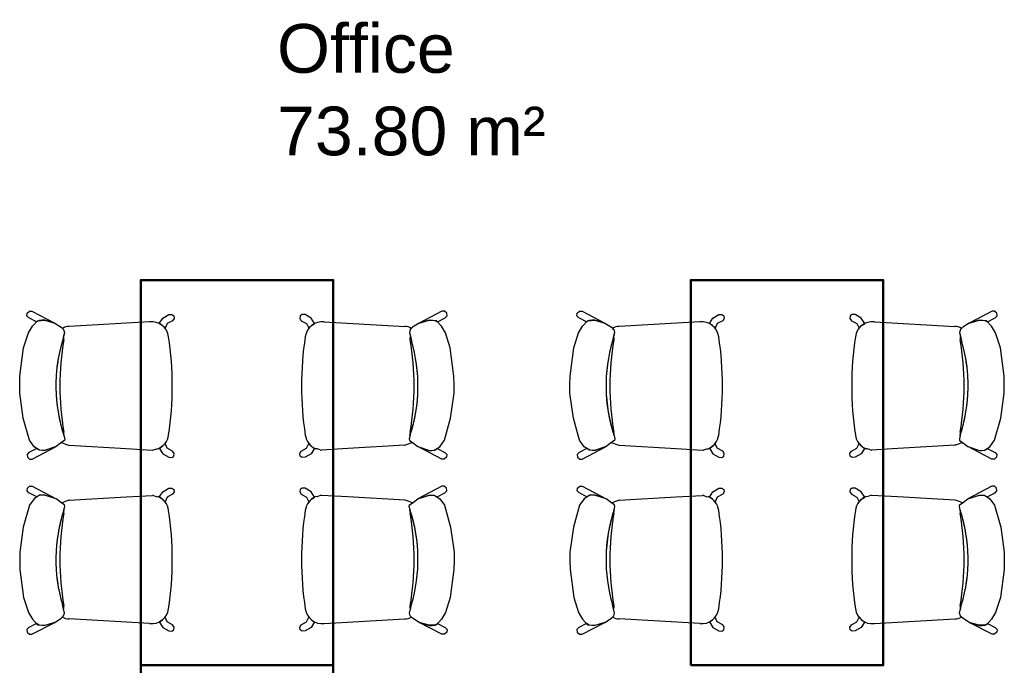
# Model space of a CAD drawing. Header units: metres. Extents: x -1 to 444, y -6 to 31.
# Tile 7 of 76: x 401.61 to 405.19, y 16.05 to 18.4. Entities that reach past the tile are written whole.
import ezdxf

# ---------------------------------------------------------------- set-up
doc = ezdxf.new("R2010")
doc.units = ezdxf.units.M
doc.linetypes.add('CONTINUA', pattern=[0])
doc.layers.add('PA LOCALS', color=7, linetype='CONTINUA', lineweight=25)
doc.layers.add('PA MOBLES', color=7, linetype='CONTINUA', lineweight=25)
doc.styles.add('ARIAL', font='arial.ttf')

msp = doc.modelspace()

# ---------------------------------------------------------------- linework, layer by layer
at = {"layer": 'PA MOBLES', "color": 180, "transparency": 33554687}
for p, q in [((401.6382, 17.3195), (401.6392, 17.3292)), ((401.6392, 17.3292), (401.6475, 17.3365)), ((401.6475, 17.3365), (401.6565, 17.3365)), ((401.6565, 17.3365), (401.7399, 17.2936)), ((403.1473, 17.3365), (403.064, 17.2936)), ((403.1563, 17.3365), (403.1473, 17.3365)), ((403.1646, 17.3292), (403.1563, 17.3365)), ((403.1657, 17.3195), (403.1646, 17.3292)), ((403.6382, 17.3195), (403.6392, 17.3292)), ((403.6392, 17.3292), (403.6475, 17.3365)), ((403.6475, 17.3365), (403.6565, 17.3365)), ((403.6565, 17.3365), (403.7399, 17.2936)), ((405.1473, 17.3365), (405.064, 17.2936)), ((405.1563, 17.3365), (405.1473, 17.3365)), ((405.1646, 17.3292), (405.1563, 17.3365)), ((405.1657, 17.3195), (405.1646, 17.3292)), ((401.6451, 17.3126), (401.6382, 17.3195)), ((401.6731, 17.2977), (401.6451, 17.3126)), ((401.6581, 17.2823), (401.6769, 17.302)), ((401.6824, 17.3032), (401.6731, 17.2977)), ((401.6769, 17.302), (401.7032, 17.3039)), ((401.6925, 17.3044), (401.6824, 17.3032)), ((401.7032, 17.3044), (401.6925, 17.3044)), ((401.7399, 17.2936), (401.7032, 17.3044)), ((401.7032, 17.3039), (401.7399, 17.2936)), ((401.7399, 17.2936), (401.7634, 17.2785)), ((402.0844, 17.2982), (401.7919, 17.2812)), ((402.1196, 17.2916), (402.132, 17.3118)), ((402.1244, 17.2887), (402.1196, 17.2916)), ((402.132, 17.3118), (402.1541, 17.3248)), ((402.1484, 17.2916), (402.1404, 17.2746)), ((402.168, 17.3021), (402.1484, 17.2916)), ((402.1541, 17.3248), (402.1649, 17.3251)), ((402.1649, 17.3251), (402.1723, 17.3203)), ((402.1737, 17.3106), (402.168, 17.3021)), ((402.1723, 17.3203), (402.1737, 17.3106)), ((402.6316, 17.3203), (402.6301, 17.3106)), ((402.6301, 17.3106), (402.6358, 17.3021)), ((402.6389, 17.3251), (402.6316, 17.3203)), ((402.6358, 17.3021), (402.6554, 17.2916)), ((402.6497, 17.3248), (402.6389, 17.3251)), ((402.6719, 17.3118), (402.6497, 17.3248)), ((402.6554, 17.2916), (402.6635, 17.2746)), ((402.6842, 17.2916), (402.6719, 17.3118)), ((402.6795, 17.2887), (402.6842, 17.2916)), ((402.7194, 17.2982), (403.012, 17.2812)), ((403.064, 17.2936), (403.0405, 17.2785)), ((403.064, 17.2936), (403.1006, 17.3044)), ((403.1006, 17.3039), (403.064, 17.2936)), ((403.1006, 17.3044), (403.1113, 17.3044)), ((403.1269, 17.302), (403.1006, 17.3039)), ((403.1113, 17.3044), (403.1214, 17.3032)), ((403.1214, 17.3032), (403.1307, 17.2977)), ((403.1457, 17.2823), (403.1269, 17.302)), ((403.1307, 17.2977), (403.1587, 17.3126)), ((403.1587, 17.3126), (403.1657, 17.3195)), ((403.6451, 17.3126), (403.6382, 17.3195)), ((403.6731, 17.2977), (403.6451, 17.3126)), ((403.6581, 17.2823), (403.6769, 17.302)), ((403.6824, 17.3032), (403.6731, 17.2977)), ((403.6769, 17.302), (403.7032, 17.3039)), ((403.6925, 17.3044), (403.6824, 17.3032)), ((403.7032, 17.3044), (403.6925, 17.3044)), ((403.7399, 17.2936), (403.7032, 17.3044)), ((403.7032, 17.3039), (403.7399, 17.2936)), ((403.7399, 17.2936), (403.7634, 17.2785)), ((404.0844, 17.2982), (403.7919, 17.2812)), ((404.1196, 17.2916), (404.132, 17.3118)), ((404.1244, 17.2887), (404.1196, 17.2916)), ((404.132, 17.3118), (404.1541, 17.3248)), ((404.1484, 17.2916), (404.1404, 17.2746)), ((404.168, 17.3021), (404.1484, 17.2916)), ((404.1541, 17.3248), (404.1649, 17.3251)), ((404.1649, 17.3251), (404.1723, 17.3203)), ((404.1737, 17.3106), (404.168, 17.3021)), ((404.1723, 17.3203), (404.1737, 17.3106)), ((404.6316, 17.3203), (404.6301, 17.3106)), ((404.6301, 17.3106), (404.6358, 17.3021)), ((404.6389, 17.3251), (404.6316, 17.3203)), ((404.6358, 17.3021), (404.6554, 17.2916)), ((404.6497, 17.3248), (404.6389, 17.3251)), ((404.6719, 17.3118), (404.6497, 17.3248)), ((404.6554, 17.2916), (404.6635, 17.2746)), ((404.6842, 17.2916), (404.6719, 17.3118)), ((404.6795, 17.2887), (404.6842, 17.2916)), ((404.7194, 17.2982), (405.012, 17.2812)), ((405.064, 17.2936), (405.0405, 17.2785)), ((405.064, 17.2936), (405.1006, 17.3044)), ((405.1006, 17.3039), (405.064, 17.2936)), ((405.1006, 17.3044), (405.1113, 17.3044)), ((405.1269, 17.302), (405.1006, 17.3039)), ((405.1113, 17.3044), (405.1214, 17.3032)), ((405.1214, 17.3032), (405.1307, 17.2977)), ((405.1457, 17.2823), (405.1269, 17.302)), ((405.1307, 17.2977), (405.1587, 17.3126)), ((405.1587, 17.3126), (405.1657, 17.3195)), ((401.6262, 17.2033), (401.644, 17.2578)), ((401.644, 17.2578), (401.6581, 17.2823)), ((401.7634, 17.2785), (401.7718, 17.2701)), ((401.7746, 17.2597), (401.7671, 17.2287)), ((401.7677, 17.2741), (401.7718, 17.2701)), ((401.7746, 17.2597), (401.7712, 17.2454)), ((401.7718, 17.2701), (401.7746, 17.2597)), ((401.7718, 17.2701), (401.7746, 17.2597)), ((402.1307, 17.2843), (402.1244, 17.2887)), ((402.1404, 17.2746), (402.1307, 17.2843)), ((402.6635, 17.2746), (402.6731, 17.2843)), ((402.6731, 17.2843), (402.6795, 17.2887)), ((403.032, 17.2701), (403.0292, 17.2597)), ((403.032, 17.2701), (403.0292, 17.2597)), ((403.0292, 17.2597), (403.0327, 17.2454)), ((403.0292, 17.2597), (403.0367, 17.2287)), ((403.0405, 17.2785), (403.032, 17.2701)), ((403.0361, 17.2741), (403.032, 17.2701)), ((403.1598, 17.2578), (403.1457, 17.2823)), ((403.1777, 17.2033), (403.1598, 17.2578)), ((403.6262, 17.2033), (403.644, 17.2578)), ((403.644, 17.2578), (403.6581, 17.2823)), ((403.7634, 17.2785), (403.7718, 17.2701)), ((403.7746, 17.2597), (403.7671, 17.2287)), ((403.7677, 17.2741), (403.7718, 17.2701)), ((403.7746, 17.2597), (403.7712, 17.2454)), ((403.7718, 17.2701), (403.7746, 17.2597)), ((403.7718, 17.2701), (403.7746, 17.2597)), ((404.1307, 17.2843), (404.1244, 17.2887)), ((404.1404, 17.2746), (404.1307, 17.2843)), ((404.6635, 17.2746), (404.6731, 17.2843)), ((404.6731, 17.2843), (404.6795, 17.2887)), ((405.032, 17.2701), (405.0292, 17.2597)), ((405.032, 17.2701), (405.0292, 17.2597)), ((405.0292, 17.2597), (405.0327, 17.2454)), ((405.0292, 17.2597), (405.0367, 17.2287)), ((405.0405, 17.2785), (405.032, 17.2701)), ((405.0361, 17.2741), (405.032, 17.2701)), ((405.1598, 17.2578), (405.1457, 17.2823)), ((405.1777, 17.2033), (405.1598, 17.2578)), ((401.7712, 17.2454), (401.7671, 17.2287)), ((403.0327, 17.2454), (403.0367, 17.2287)), ((403.7712, 17.2454), (403.7671, 17.2287)), ((405.0327, 17.2454), (405.0367, 17.2287)), ((401.613, 17.1007), (401.6262, 17.2033)), ((403.1908, 17.1007), (403.1777, 17.2033)), ((403.613, 17.1007), (403.6262, 17.2033)), ((405.1908, 17.1007), (405.1777, 17.2033)), ((401.6121, 17.0688), (401.613, 17.1007)), ((403.1918, 17.0688), (403.1908, 17.1007)), ((403.6121, 17.0688), (403.613, 17.1007)), ((405.1918, 17.0688), (405.1908, 17.1007)), ((401.6121, 17.0387), (401.6121, 17.0688)), ((403.1918, 17.0387), (403.1918, 17.0688)), ((403.6121, 17.0387), (403.6121, 17.0688)), ((405.1918, 17.0387), (405.1918, 17.0688)), ((401.6252, 16.9474), (401.6121, 17.0387)), ((403.1786, 16.9474), (403.1918, 17.0387)), ((403.6252, 16.9474), (403.6121, 17.0387)), ((405.1786, 16.9474), (405.1918, 17.0387)), ((401.6478, 16.8675), (401.6252, 16.9474)), ((403.1561, 16.8675), (403.1786, 16.9474)), ((403.6478, 16.8675), (403.6252, 16.9474)), ((405.1561, 16.8675), (405.1786, 16.9474)), ((401.6647, 16.844), (401.6478, 16.8675)), ((401.7652, 16.8609), (401.7446, 16.8449)), ((401.7652, 16.8609), (401.7636, 16.8596)), ((401.7746, 16.8665), (401.7652, 16.8609)), ((401.7746, 16.8665), (401.7652, 16.8609)), ((401.7728, 16.8844), (401.7756, 16.8722)), ((401.7728, 16.8844), (401.7756, 16.8722)), ((401.7756, 16.8722), (401.7746, 16.8665)), ((401.7756, 16.8722), (401.7746, 16.8665)), ((403.0311, 16.8844), (403.0283, 16.8722)), ((403.0311, 16.8844), (403.0283, 16.8722)), ((403.0283, 16.8722), (403.0292, 16.8665)), ((403.0283, 16.8722), (403.0292, 16.8665)), ((403.0292, 16.8665), (403.0386, 16.8609)), ((403.0292, 16.8665), (403.0386, 16.8609)), ((403.0386, 16.8609), (403.0403, 16.8596)), ((403.0386, 16.8609), (403.0593, 16.8449)), ((403.1391, 16.844), (403.1561, 16.8675)), ((403.6647, 16.844), (403.6478, 16.8675)), ((403.7652, 16.8609), (403.7446, 16.8449)), ((403.7652, 16.8609), (403.7636, 16.8596)), ((403.7746, 16.8665), (403.7652, 16.8609)), ((403.7746, 16.8665), (403.7652, 16.8609)), ((403.7728, 16.8844), (403.7756, 16.8722)), ((403.7728, 16.8844), (403.7756, 16.8722)), ((403.7756, 16.8722), (403.7746, 16.8665)), ((403.7756, 16.8722), (403.7746, 16.8665)), ((405.0311, 16.8844), (405.0283, 16.8722)), ((405.0311, 16.8844), (405.0283, 16.8722)), ((405.0283, 16.8722), (405.0292, 16.8665)), ((405.0283, 16.8722), (405.0292, 16.8665)), ((405.0292, 16.8665), (405.0386, 16.8609)), ((405.0292, 16.8665), (405.0386, 16.8609)), ((405.0386, 16.8609), (405.0403, 16.8596)), ((405.0386, 16.8609), (405.0593, 16.8449)), ((405.1391, 16.844), (405.1561, 16.8675)), ((401.6739, 16.8374), (401.6458, 16.8225)), ((401.6573, 16.7986), (401.7446, 16.8449)), ((401.6844, 16.8317), (401.6647, 16.844)), ((401.6832, 16.8319), (401.6739, 16.8374)), ((401.6932, 16.8307), (401.6832, 16.8319)), ((401.7023, 16.8308), (401.6844, 16.8317)), ((401.7039, 16.8307), (401.6932, 16.8307)), ((401.7446, 16.8449), (401.7023, 16.8308)), ((401.7446, 16.8449), (401.7039, 16.8307)), ((401.766, 16.8575), (401.7675, 16.8582)), ((401.7675, 16.8582), (401.779, 16.8532)), ((401.779, 16.8532), (401.7901, 16.8491)), ((401.7919, 16.8491), (401.9987, 16.8371)), ((401.9987, 16.8371), (402.0945, 16.8319)), ((402.0988, 16.8323), (402.1105, 16.8367)), ((402.1105, 16.8367), (402.1148, 16.8366)), ((402.1244, 16.8416), (402.1196, 16.8387)), ((402.1196, 16.8387), (402.132, 16.8186)), ((402.1307, 16.8461), (402.1244, 16.8416)), ((402.1404, 16.8557), (402.1307, 16.8461)), ((402.1484, 16.8387), (402.1404, 16.8557)), ((402.168, 16.8282), (402.1484, 16.8387)), ((402.1737, 16.8197), (402.168, 16.8282)), ((402.6301, 16.8197), (402.6358, 16.8282)), ((402.6358, 16.8282), (402.6554, 16.8387)), ((402.6554, 16.8387), (402.6635, 16.8557)), ((402.6635, 16.8557), (402.6731, 16.8461)), ((402.6842, 16.8387), (402.6719, 16.8186)), ((402.6731, 16.8461), (402.6795, 16.8416)), ((402.6795, 16.8416), (402.6842, 16.8387)), ((402.6933, 16.8367), (402.6891, 16.8366)), ((402.705, 16.8323), (402.6933, 16.8367)), ((402.8051, 16.8371), (402.7093, 16.8319)), ((403.012, 16.8491), (402.8051, 16.8371)), ((403.0248, 16.8532), (403.0137, 16.8491)), ((403.0364, 16.8582), (403.0248, 16.8532)), ((403.0378, 16.8575), (403.0364, 16.8582)), ((403.0593, 16.8449), (403.1016, 16.8308)), ((403.1466, 16.7986), (403.0593, 16.8449)), ((403.0593, 16.8449), (403.0999, 16.8307)), ((403.0999, 16.8307), (403.1106, 16.8307)), ((403.1016, 16.8308), (403.1194, 16.8317)), ((403.1106, 16.8307), (403.1207, 16.8319)), ((403.1194, 16.8317), (403.1391, 16.844)), ((403.1207, 16.8319), (403.13, 16.8374)), ((403.13, 16.8374), (403.158, 16.8225)), ((403.6739, 16.8374), (403.6458, 16.8225)), ((403.6573, 16.7986), (403.7446, 16.8449)), ((403.6844, 16.8317), (403.6647, 16.844)), ((403.6832, 16.8319), (403.6739, 16.8374)), ((403.6932, 16.8307), (403.6832, 16.8319)), ((403.7023, 16.8308), (403.6844, 16.8317)), ((403.7039, 16.8307), (403.6932, 16.8307)), ((403.7446, 16.8449), (403.7023, 16.8308)), ((403.7446, 16.8449), (403.7039, 16.8307)), ((403.766, 16.8575), (403.7675, 16.8582)), ((403.7675, 16.8582), (403.779, 16.8532)), ((403.779, 16.8532), (403.7901, 16.8491)), ((403.7919, 16.8491), (403.9987, 16.8371)), ((403.9987, 16.8371), (404.0945, 16.8319)), ((404.0988, 16.8323), (404.1105, 16.8367)), ((404.1105, 16.8367), (404.1148, 16.8366)), ((404.1244, 16.8416), (404.1196, 16.8387)), ((404.1196, 16.8387), (404.132, 16.8186)), ((404.1307, 16.8461), (404.1244, 16.8416)), ((404.1404, 16.8557), (404.1307, 16.8461)), ((404.1484, 16.8387), (404.1404, 16.8557)), ((404.168, 16.8282), (404.1484, 16.8387)), ((404.1737, 16.8197), (404.168, 16.8282)), ((404.6301, 16.8197), (404.6358, 16.8282)), ((404.6358, 16.8282), (404.6554, 16.8387)), ((404.6554, 16.8387), (404.6635, 16.8557)), ((404.6635, 16.8557), (404.6731, 16.8461)), ((404.6842, 16.8387), (404.6719, 16.8186)), ((404.6731, 16.8461), (404.6795, 16.8416)), ((404.6795, 16.8416), (404.6842, 16.8387)), ((404.6933, 16.8367), (404.6891, 16.8366)), ((404.705, 16.8323), (404.6933, 16.8367)), ((404.8051, 16.8371), (404.7093, 16.8319)), ((405.012, 16.8491), (404.8051, 16.8371)), ((405.0248, 16.8532), (405.0137, 16.8491)), ((405.0364, 16.8582), (405.0248, 16.8532)), ((405.0378, 16.8575), (405.0364, 16.8582)), ((405.0593, 16.8449), (405.1016, 16.8308)), ((405.1466, 16.7986), (405.0593, 16.8449)), ((405.0593, 16.8449), (405.0999, 16.8307)), ((405.0999, 16.8307), (405.1106, 16.8307)), ((405.1016, 16.8308), (405.1194, 16.8317)), ((405.1106, 16.8307), (405.1207, 16.8319)), ((405.1194, 16.8317), (405.1391, 16.844)), ((405.1207, 16.8319), (405.13, 16.8374)), ((405.13, 16.8374), (405.158, 16.8225)), ((401.6458, 16.8225), (401.6389, 16.8156)), ((401.6389, 16.8156), (401.6399, 16.8059)), ((401.6399, 16.8059), (401.6483, 16.7986)), ((401.6483, 16.7986), (401.6573, 16.7986)), ((402.132, 16.8186), (402.1541, 16.8055)), ((402.1541, 16.8055), (402.1649, 16.8052)), ((402.1649, 16.8052), (402.1723, 16.81)), ((402.1723, 16.81), (402.1737, 16.8197)), ((402.6316, 16.81), (402.6301, 16.8197)), ((402.6389, 16.8052), (402.6316, 16.81)), ((402.6497, 16.8055), (402.6389, 16.8052)), ((402.6719, 16.8186), (402.6497, 16.8055)), ((403.1556, 16.7986), (403.1466, 16.7986)), ((403.1639, 16.8059), (403.1556, 16.7986)), ((403.158, 16.8225), (403.1649, 16.8156)), ((403.1649, 16.8156), (403.1639, 16.8059)), ((403.6458, 16.8225), (403.6389, 16.8156)), ((403.6389, 16.8156), (403.6399, 16.8059)), ((403.6399, 16.8059), (403.6483, 16.7986)), ((403.6483, 16.7986), (403.6573, 16.7986)), ((404.132, 16.8186), (404.1541, 16.8055)), ((404.1541, 16.8055), (404.1649, 16.8052)), ((404.1649, 16.8052), (404.1723, 16.81)), ((404.1723, 16.81), (404.1737, 16.8197)), ((404.6316, 16.81), (404.6301, 16.8197)), ((404.6389, 16.8052), (404.6316, 16.81)), ((404.6497, 16.8055), (404.6389, 16.8052)), ((404.6719, 16.8186), (404.6497, 16.8055)), ((405.1556, 16.7986), (405.1466, 16.7986)), ((405.1639, 16.8059), (405.1556, 16.7986)), ((405.158, 16.8225), (405.1649, 16.8156)), ((405.1649, 16.8156), (405.1639, 16.8059)), ((401.6389, 16.6836), (401.6399, 16.6933)), ((401.6458, 16.6767), (401.6389, 16.6836)), ((401.6399, 16.6933), (401.6483, 16.7006)), ((401.6483, 16.7006), (401.6573, 16.7006)), ((401.6573, 16.7006), (401.7446, 16.6543)), ((402.132, 16.6806), (402.1541, 16.6937)), ((402.1541, 16.6937), (402.1649, 16.694)), ((402.1649, 16.694), (402.1723, 16.6891)), ((402.1723, 16.6891), (402.1737, 16.6795)), ((402.6316, 16.6891), (402.6301, 16.6795)), ((402.6389, 16.694), (402.6316, 16.6891)), ((402.6497, 16.6937), (402.6389, 16.694)), ((402.6719, 16.6806), (402.6497, 16.6937)), ((403.1466, 16.7006), (403.0593, 16.6543)), ((403.1556, 16.7006), (403.1466, 16.7006)), ((403.1639, 16.6933), (403.1556, 16.7006)), ((403.158, 16.6767), (403.1649, 16.6836)), ((403.1649, 16.6836), (403.1639, 16.6933)), ((403.6389, 16.6836), (403.6399, 16.6933)), ((403.6458, 16.6767), (403.6389, 16.6836)), ((403.6399, 16.6933), (403.6483, 16.7006)), ((403.6483, 16.7006), (403.6573, 16.7006)), ((403.6573, 16.7006), (403.7446, 16.6543)), ((404.132, 16.6806), (404.1541, 16.6937)), ((404.1541, 16.6937), (404.1649, 16.694)), ((404.1649, 16.694), (404.1723, 16.6891)), ((404.1723, 16.6891), (404.1737, 16.6795)), ((404.6316, 16.6891), (404.6301, 16.6795)), ((404.6389, 16.694), (404.6316, 16.6891)), ((404.6497, 16.6937), (404.6389, 16.694)), ((404.6719, 16.6806), (404.6497, 16.6937)), ((405.1466, 16.7006), (405.0593, 16.6543)), ((405.1556, 16.7006), (405.1466, 16.7006)), ((405.1639, 16.6933), (405.1556, 16.7006)), ((405.158, 16.6767), (405.1649, 16.6836)), ((405.1649, 16.6836), (405.1639, 16.6933)), ((401.6739, 16.6618), (401.6458, 16.6767)), ((401.6647, 16.6552), (401.6478, 16.6317)), ((401.6844, 16.6674), (401.6647, 16.6552)), ((401.6832, 16.6673), (401.6739, 16.6618)), ((401.6932, 16.6685), (401.6832, 16.6673)), ((401.7023, 16.6684), (401.6844, 16.6674)), ((401.7039, 16.6685), (401.6932, 16.6685)), ((401.7446, 16.6543), (401.7023, 16.6684)), ((401.7446, 16.6543), (401.7039, 16.6685)), ((401.7652, 16.6383), (401.7446, 16.6543)), ((401.7675, 16.641), (401.779, 16.6459)), ((401.779, 16.6459), (401.7901, 16.6501)), ((401.7919, 16.6501), (401.9987, 16.6621)), ((401.9987, 16.6621), (402.0945, 16.6672)), ((402.0988, 16.6668), (402.1105, 16.6625)), ((402.1105, 16.6625), (402.1148, 16.6626)), ((402.1196, 16.6605), (402.132, 16.6806)), ((402.1244, 16.6576), (402.1196, 16.6605)), ((402.1307, 16.6531), (402.1244, 16.6576)), ((402.1404, 16.6435), (402.1307, 16.6531)), ((402.1484, 16.6605), (402.1404, 16.6435)), ((402.168, 16.671), (402.1484, 16.6605)), ((402.1737, 16.6795), (402.168, 16.671)), ((402.6301, 16.6795), (402.6358, 16.671)), ((402.6358, 16.671), (402.6554, 16.6605)), ((402.6554, 16.6605), (402.6635, 16.6435)), ((402.6635, 16.6435), (402.6731, 16.6531)), ((402.6842, 16.6605), (402.6719, 16.6806)), ((402.6731, 16.6531), (402.6795, 16.6576)), ((402.6795, 16.6576), (402.6842, 16.6605)), ((402.6933, 16.6625), (402.6891, 16.6626)), ((402.705, 16.6668), (402.6933, 16.6625)), ((402.8051, 16.6621), (402.7093, 16.6672)), ((403.012, 16.6501), (402.8051, 16.6621)), ((403.0248, 16.6459), (403.0137, 16.6501)), ((403.0364, 16.641), (403.0248, 16.6459)), ((403.0386, 16.6383), (403.0593, 16.6543)), ((403.0593, 16.6543), (403.0999, 16.6685)), ((403.0593, 16.6543), (403.1016, 16.6684)), ((403.0999, 16.6685), (403.1106, 16.6685)), ((403.1016, 16.6684), (403.1194, 16.6674)), ((403.1106, 16.6685), (403.1207, 16.6673)), ((403.1194, 16.6674), (403.1391, 16.6552)), ((403.1207, 16.6673), (403.13, 16.6618)), ((403.13, 16.6618), (403.158, 16.6767)), ((403.1391, 16.6552), (403.1561, 16.6317)), ((403.6739, 16.6618), (403.6458, 16.6767)), ((403.6647, 16.6552), (403.6478, 16.6317)), ((403.6844, 16.6674), (403.6647, 16.6552)), ((403.6832, 16.6673), (403.6739, 16.6618)), ((403.6932, 16.6685), (403.6832, 16.6673)), ((403.7023, 16.6684), (403.6844, 16.6674)), ((403.7039, 16.6685), (403.6932, 16.6685)), ((403.7446, 16.6543), (403.7023, 16.6684)), ((403.7446, 16.6543), (403.7039, 16.6685)), ((403.7652, 16.6383), (403.7446, 16.6543)), ((403.7675, 16.641), (403.779, 16.6459)), ((403.779, 16.6459), (403.7901, 16.6501)), ((403.7919, 16.6501), (403.9987, 16.6621)), ((403.9987, 16.6621), (404.0945, 16.6672)), ((404.0988, 16.6668), (404.1105, 16.6625)), ((404.1105, 16.6625), (404.1148, 16.6626)), ((404.1196, 16.6605), (404.132, 16.6806)), ((404.1244, 16.6576), (404.1196, 16.6605)), ((404.1307, 16.6531), (404.1244, 16.6576)), ((404.1404, 16.6435), (404.1307, 16.6531)), ((404.1484, 16.6605), (404.1404, 16.6435)), ((404.168, 16.671), (404.1484, 16.6605)), ((404.1737, 16.6795), (404.168, 16.671)), ((404.6301, 16.6795), (404.6358, 16.671)), ((404.6358, 16.671), (404.6554, 16.6605)), ((404.6554, 16.6605), (404.6635, 16.6435)), ((404.6635, 16.6435), (404.6731, 16.6531)), ((404.6842, 16.6605), (404.6719, 16.6806)), ((404.6731, 16.6531), (404.6795, 16.6576)), ((404.6795, 16.6576), (404.6842, 16.6605)), ((404.6933, 16.6625), (404.6891, 16.6626)), ((404.705, 16.6668), (404.6933, 16.6625)), ((404.8051, 16.6621), (404.7093, 16.6672)), ((405.012, 16.6501), (404.8051, 16.6621)), ((405.0248, 16.6459), (405.0137, 16.6501)), ((405.0364, 16.641), (405.0248, 16.6459)), ((405.0386, 16.6383), (405.0593, 16.6543)), ((405.0593, 16.6543), (405.0999, 16.6685)), ((405.0593, 16.6543), (405.1016, 16.6684)), ((405.0999, 16.6685), (405.1106, 16.6685)), ((405.1016, 16.6684), (405.1194, 16.6674)), ((405.1106, 16.6685), (405.1207, 16.6673)), ((405.1194, 16.6674), (405.1391, 16.6552)), ((405.1207, 16.6673), (405.13, 16.6618)), ((405.13, 16.6618), (405.158, 16.6767)), ((405.1391, 16.6552), (405.1561, 16.6317)), ((401.6478, 16.6317), (401.6252, 16.5517)), ((401.7652, 16.6383), (401.7636, 16.6396)), ((401.7746, 16.6326), (401.7652, 16.6383)), ((401.7746, 16.6326), (401.7652, 16.6383)), ((401.766, 16.6417), (401.7675, 16.641)), ((401.7728, 16.6148), (401.7756, 16.627)), ((401.7728, 16.6148), (401.7756, 16.627)), ((401.7756, 16.627), (401.7746, 16.6326)), ((401.7756, 16.627), (401.7746, 16.6326)), ((403.0283, 16.627), (403.0292, 16.6326)), ((403.0283, 16.627), (403.0292, 16.6326)), ((403.0311, 16.6148), (403.0283, 16.627)), ((403.0311, 16.6148), (403.0283, 16.627)), ((403.0292, 16.6326), (403.0386, 16.6383)), ((403.0292, 16.6326), (403.0386, 16.6383)), ((403.0378, 16.6417), (403.0364, 16.641)), ((403.0386, 16.6383), (403.0403, 16.6396)), ((403.1561, 16.6317), (403.1786, 16.5517)), ((403.6478, 16.6317), (403.6252, 16.5517)), ((403.7652, 16.6383), (403.7636, 16.6396)), ((403.7746, 16.6326), (403.7652, 16.6383)), ((403.7746, 16.6326), (403.7652, 16.6383)), ((403.766, 16.6417), (403.7675, 16.641)), ((403.7728, 16.6148), (403.7756, 16.627)), ((403.7728, 16.6148), (403.7756, 16.627)), ((403.7756, 16.627), (403.7746, 16.6326)), ((403.7756, 16.627), (403.7746, 16.6326)), ((405.0283, 16.627), (405.0292, 16.6326)), ((405.0283, 16.627), (405.0292, 16.6326)), ((405.0311, 16.6148), (405.0283, 16.627)), ((405.0311, 16.6148), (405.0283, 16.627)), ((405.0292, 16.6326), (405.0386, 16.6383)), ((405.0292, 16.6326), (405.0386, 16.6383)), ((405.0378, 16.6417), (405.0364, 16.641)), ((405.0386, 16.6383), (405.0403, 16.6396)), ((405.1561, 16.6317), (405.1786, 16.5517)), ((401.6252, 16.5517), (401.6121, 16.4605)), ((403.1786, 16.5517), (403.1918, 16.4605)), ((403.6252, 16.5517), (403.6121, 16.4605)), ((405.1786, 16.5517), (405.1918, 16.4605)), ((401.6121, 16.4605), (401.6121, 16.4304)), ((403.1918, 16.4605), (403.1918, 16.4304)), ((403.6121, 16.4605), (403.6121, 16.4304)), ((405.1918, 16.4605), (405.1918, 16.4304)), ((401.6121, 16.4304), (401.613, 16.3984)), ((401.613, 16.3984), (401.6262, 16.2959)), ((403.1908, 16.3984), (403.1777, 16.2959)), ((403.1918, 16.4304), (403.1908, 16.3984)), ((403.6121, 16.4304), (403.613, 16.3984)), ((403.613, 16.3984), (403.6262, 16.2959)), ((405.1908, 16.3984), (405.1777, 16.2959)), ((405.1918, 16.4304), (405.1908, 16.3984)), ((401.6262, 16.2959), (401.644, 16.2414)), ((403.1777, 16.2959), (403.1598, 16.2414)), ((403.6262, 16.2959), (403.644, 16.2414)), ((405.1777, 16.2959), (405.1598, 16.2414)), ((401.7712, 16.2538), (401.7671, 16.2705)), ((401.7746, 16.2395), (401.7671, 16.2705)), ((401.7746, 16.2395), (401.7712, 16.2538)), ((403.0292, 16.2395), (403.0367, 16.2705)), ((403.0292, 16.2395), (403.0327, 16.2538)), ((403.0327, 16.2538), (403.0367, 16.2705)), ((403.7712, 16.2538), (403.7671, 16.2705)), ((403.7746, 16.2395), (403.7671, 16.2705)), ((403.7746, 16.2395), (403.7712, 16.2538)), ((405.0292, 16.2395), (405.0367, 16.2705)), ((405.0292, 16.2395), (405.0327, 16.2538)), ((405.0327, 16.2538), (405.0367, 16.2705)), ((401.644, 16.2414), (401.6581, 16.2169)), ((401.6581, 16.2169), (401.6769, 16.1972)), ((401.7399, 16.2056), (401.7634, 16.2207)), ((401.7634, 16.2207), (401.7718, 16.2291)), ((401.7677, 16.225), (401.7718, 16.2291)), ((401.7718, 16.2291), (401.7746, 16.2395)), ((401.7718, 16.2291), (401.7746, 16.2395)), ((402.0844, 16.201), (401.7919, 16.218)), ((402.1404, 16.2245), (402.1307, 16.2149)), ((402.1484, 16.2076), (402.1404, 16.2245)), ((402.6554, 16.2076), (402.6635, 16.2245)), ((402.6635, 16.2245), (402.6731, 16.2149)), ((402.7194, 16.201), (403.012, 16.218)), ((403.032, 16.2291), (403.0292, 16.2395)), ((403.032, 16.2291), (403.0292, 16.2395)), ((403.0361, 16.225), (403.032, 16.2291)), ((403.0405, 16.2207), (403.032, 16.2291)), ((403.064, 16.2056), (403.0405, 16.2207)), ((403.1457, 16.2169), (403.1269, 16.1972)), ((403.1598, 16.2414), (403.1457, 16.2169)), ((403.644, 16.2414), (403.6581, 16.2169)), ((403.6581, 16.2169), (403.6769, 16.1972)), ((403.7399, 16.2056), (403.7634, 16.2207)), ((403.7634, 16.2207), (403.7718, 16.2291)), ((403.7677, 16.225), (403.7718, 16.2291)), ((403.7718, 16.2291), (403.7746, 16.2395)), ((403.7718, 16.2291), (403.7746, 16.2395)), ((404.0844, 16.201), (403.7919, 16.218)), ((404.1404, 16.2245), (404.1307, 16.2149)), ((404.1484, 16.2076), (404.1404, 16.2245)), ((404.6554, 16.2076), (404.6635, 16.2245)), ((404.6635, 16.2245), (404.6731, 16.2149)), ((404.7194, 16.201), (405.012, 16.218)), ((405.032, 16.2291), (405.0292, 16.2395)), ((405.032, 16.2291), (405.0292, 16.2395)), ((405.0361, 16.225), (405.032, 16.2291)), ((405.0405, 16.2207), (405.032, 16.2291)), ((405.064, 16.2056), (405.0405, 16.2207)), ((405.1457, 16.2169), (405.1269, 16.1972)), ((405.1598, 16.2414), (405.1457, 16.2169)), ((401.6451, 16.1866), (401.6382, 16.1797)), ((401.6731, 16.2015), (401.6451, 16.1866)), ((401.6565, 16.1627), (401.7399, 16.2056)), ((401.6824, 16.196), (401.6731, 16.2015)), ((401.6769, 16.1972), (401.7032, 16.1953)), ((401.6925, 16.1948), (401.6824, 16.196)), ((401.7032, 16.1948), (401.6925, 16.1948)), ((401.7032, 16.1953), (401.7399, 16.2056)), ((401.7399, 16.2056), (401.7032, 16.1948)), ((402.1244, 16.2104), (402.1196, 16.2075)), ((402.1196, 16.2075), (402.132, 16.1874)), ((402.1307, 16.2149), (402.1244, 16.2104)), ((402.132, 16.1874), (402.1541, 16.1744)), ((402.168, 16.1971), (402.1484, 16.2076)), ((402.1737, 16.1886), (402.168, 16.1971)), ((402.1723, 16.1789), (402.1737, 16.1886)), ((402.6301, 16.1886), (402.6358, 16.1971)), ((402.6316, 16.1789), (402.6301, 16.1886)), ((402.6358, 16.1971), (402.6554, 16.2076)), ((402.6719, 16.1874), (402.6497, 16.1744)), ((402.6842, 16.2075), (402.6719, 16.1874)), ((402.6731, 16.2149), (402.6795, 16.2104)), ((402.6795, 16.2104), (402.6842, 16.2075)), ((403.1006, 16.1953), (403.064, 16.2056)), ((403.1473, 16.1627), (403.064, 16.2056)), ((403.064, 16.2056), (403.1006, 16.1948)), ((403.1269, 16.1972), (403.1006, 16.1953)), ((403.1006, 16.1948), (403.1113, 16.1948)), ((403.1113, 16.1948), (403.1214, 16.196)), ((403.1214, 16.196), (403.1307, 16.2015)), ((403.1307, 16.2015), (403.1587, 16.1866)), ((403.1587, 16.1866), (403.1657, 16.1797)), ((403.6451, 16.1866), (403.6382, 16.1797)), ((403.6731, 16.2015), (403.6451, 16.1866)), ((403.6565, 16.1627), (403.7399, 16.2056)), ((403.6824, 16.196), (403.6731, 16.2015)), ((403.6769, 16.1972), (403.7032, 16.1953)), ((403.6925, 16.1948), (403.6824, 16.196)), ((403.7032, 16.1948), (403.6925, 16.1948)), ((403.7032, 16.1953), (403.7399, 16.2056)), ((403.7399, 16.2056), (403.7032, 16.1948)), ((404.1244, 16.2104), (404.1196, 16.2075)), ((404.1196, 16.2075), (404.132, 16.1874)), ((404.1307, 16.2149), (404.1244, 16.2104)), ((404.132, 16.1874), (404.1541, 16.1744)), ((404.168, 16.1971), (404.1484, 16.2076)), ((404.1737, 16.1886), (404.168, 16.1971)), ((404.1723, 16.1789), (404.1737, 16.1886)), ((404.6301, 16.1886), (404.6358, 16.1971)), ((404.6316, 16.1789), (404.6301, 16.1886)), ((404.6358, 16.1971), (404.6554, 16.2076)), ((404.6719, 16.1874), (404.6497, 16.1744)), ((404.6842, 16.2075), (404.6719, 16.1874)), ((404.6731, 16.2149), (404.6795, 16.2104)), ((404.6795, 16.2104), (404.6842, 16.2075)), ((405.1006, 16.1953), (405.064, 16.2056)), ((405.1473, 16.1627), (405.064, 16.2056)), ((405.064, 16.2056), (405.1006, 16.1948)), ((405.1269, 16.1972), (405.1006, 16.1953)), ((405.1006, 16.1948), (405.1113, 16.1948)), ((405.1113, 16.1948), (405.1214, 16.196)), ((405.1214, 16.196), (405.1307, 16.2015)), ((405.1307, 16.2015), (405.1587, 16.1866)), ((405.1587, 16.1866), (405.1657, 16.1797)), ((401.6382, 16.1797), (401.6392, 16.17)), ((401.6392, 16.17), (401.6475, 16.1627)), ((401.6475, 16.1627), (401.6565, 16.1627)), ((402.1541, 16.1744), (402.1649, 16.1741)), ((402.1649, 16.1741), (402.1723, 16.1789)), ((402.6389, 16.1741), (402.6316, 16.1789)), ((402.6497, 16.1744), (402.6389, 16.1741)), ((403.1563, 16.1627), (403.1473, 16.1627)), ((403.1646, 16.17), (403.1563, 16.1627)), ((403.1657, 16.1797), (403.1646, 16.17)), ((403.6382, 16.1797), (403.6392, 16.17)), ((403.6392, 16.17), (403.6475, 16.1627)), ((403.6475, 16.1627), (403.6565, 16.1627)), ((404.1541, 16.1744), (404.1649, 16.1741)), ((404.1649, 16.1741), (404.1723, 16.1789)), ((404.6389, 16.1741), (404.6316, 16.1789)), ((404.6497, 16.1744), (404.6389, 16.1741)), ((405.1563, 16.1627), (405.1473, 16.1627)), ((405.1646, 16.17), (405.1563, 16.1627)), ((405.1657, 16.1797), (405.1646, 16.17))]:
    msp.add_line(p, q, dxfattribs=at)
at = {"layer": 'PA MOBLES', "lineweight": 50, "transparency": 33554687}
for points in [[(402.0519, 16.0496), (402.7519, 16.0496), (402.7519, 17.4496), (402.0519, 17.4496), (402.0519, 16.0496)], [(404.0519, 16.0496), (404.7519, 16.0496), (404.7519, 17.4496), (404.0519, 17.4496), (404.0519, 16.0496)], [(402.0519, 14.6496), (402.7519, 14.6496), (402.7519, 16.0496), (402.0519, 16.0496), (402.0519, 14.6496)]]:
    msp.add_lwpolyline(points, close=True, dxfattribs=at)
at = {"layer": 'PA MOBLES', "color": 180, "transparency": 33554687}
for centre, radius, start, end in [((402.0908, 17.2354), 0.0631, 7.7471, 95.8066), ((402.713, 17.2354), 0.0631, 84.1934, 172.2529), ((404.0908, 17.2354), 0.0631, 7.7471, 95.8066), ((404.713, 17.2354), 0.0631, 84.1934, 172.2529), ((401.7901, 17.2424), 0.0388, 87.4403, 125.231), ((403.0137, 17.2424), 0.0388, 54.769, 92.5597), ((403.7901, 17.2424), 0.0388, 87.4403, 125.231), ((405.0137, 17.2424), 0.0388, 54.769, 92.5597), ((402.3215, 17.0656), 0.5778, 163.6055, 198.0151), ((402.3215, 17.0656), 0.5778, 163.6055, 198.2712), ((402.744, 17.0658), 0.9861, 170.2326, 180.0393), ((402.744, 17.0658), 0.9861, 170.2326, 180.0393), ((401.7557, 17.2378), 0.0172, 344.0881, 25.9942), ((401.7557, 17.2378), 0.0172, 344.0881, 25.9942), ((401.1192, 17.0759), 1.0477, 359.4108, 9.2262), ((403.6847, 17.0759), 1.0477, 170.7738, 180.5892), ((403.0481, 17.2378), 0.0172, 154.0058, 195.9119), ((403.0481, 17.2378), 0.0172, 154.0058, 195.9119), ((402.4824, 17.0656), 0.5778, 341.7288, 16.3945), ((402.0598, 17.0658), 0.9861, 359.9607, 9.7674), ((402.0598, 17.0658), 0.9861, 359.9607, 9.7674), ((402.4824, 17.0656), 0.5778, 341.9849, 16.3945), ((404.3215, 17.0656), 0.5778, 163.6055, 198.0151), ((404.3215, 17.0656), 0.5778, 163.6055, 198.2712), ((404.744, 17.0658), 0.9861, 170.2326, 180.0393), ((404.744, 17.0658), 0.9861, 170.2326, 180.0393), ((403.7557, 17.2378), 0.0172, 344.0881, 25.9942), ((403.7557, 17.2378), 0.0172, 344.0881, 25.9942), ((403.1192, 17.0759), 1.0477, 359.4108, 9.2262), ((405.6847, 17.0759), 1.0477, 170.7738, 180.5892), ((405.0481, 17.2378), 0.0172, 154.0058, 195.9119), ((405.0481, 17.2378), 0.0172, 154.0058, 195.9119), ((404.4824, 17.0656), 0.5778, 341.7288, 16.3945), ((404.0598, 17.0658), 0.9861, 359.9607, 9.7674), ((404.0598, 17.0658), 0.9861, 359.9607, 9.7674), ((404.4824, 17.0656), 0.5778, 341.9849, 16.3945), ((402.744, 17.0645), 0.9861, 179.9607, 189.7674), ((402.744, 17.0645), 0.9861, 179.9607, 189.7674), ((401.1192, 17.0544), 1.0477, 350.7738, 0.5892), ((403.6847, 17.0544), 1.0477, 179.4108, 189.2262), ((402.0598, 17.0645), 0.9861, 350.2326, 0.0393), ((402.0598, 17.0645), 0.9861, 350.2326, 0.0393), ((404.744, 17.0645), 0.9861, 179.9607, 189.7674), ((404.744, 17.0645), 0.9861, 179.9607, 189.7674), ((403.1192, 17.0544), 1.0477, 350.7738, 0.5892), ((405.6847, 17.0544), 1.0477, 179.4108, 189.2262), ((404.0598, 17.0645), 0.9861, 350.2326, 0.0393), ((404.0598, 17.0645), 0.9861, 350.2326, 0.0393), ((401.7557, 16.8925), 0.0172, 340.9011, 15.9119), ((401.7557, 16.8925), 0.0172, 340.9011, 15.9119), ((403.0481, 16.8925), 0.0172, 164.0881, 199.0989), ((403.0481, 16.8925), 0.0172, 164.0881, 199.0989), ((403.7557, 16.8925), 0.0172, 340.9011, 15.9119), ((403.7557, 16.8925), 0.0172, 340.9011, 15.9119), ((405.0481, 16.8925), 0.0172, 164.0881, 199.0989), ((405.0481, 16.8925), 0.0172, 164.0881, 199.0989), ((402.3215, 17.0656), 0.5778, 198.0151, 198.2712), ((402.0908, 16.8949), 0.0631, 292.3456, 352.2529), ((402.713, 16.8949), 0.0631, 187.7471, 247.6544), ((402.4824, 17.0656), 0.5778, 341.7288, 341.9849), ((404.3215, 17.0656), 0.5778, 198.0151, 198.2712), ((404.0908, 16.8949), 0.0631, 292.3456, 352.2529), ((404.713, 16.8949), 0.0631, 187.7471, 247.6544), ((404.4824, 17.0656), 0.5778, 341.7288, 341.9849), ((401.7901, 16.8879), 0.0388, 226.7948, 231.5698), ((401.7901, 16.8879), 0.0388, 269.9976, 272.5597), ((402.0908, 16.8949), 0.0631, 273.368, 277.308), ((402.713, 16.8949), 0.0631, 262.692, 266.632), ((403.0137, 16.8879), 0.0388, 267.4403, 270.0024), ((403.0137, 16.8879), 0.0388, 308.4302, 313.2052), ((403.7901, 16.8879), 0.0388, 226.7948, 231.5698), ((403.7901, 16.8879), 0.0388, 269.9976, 272.5597), ((404.0908, 16.8949), 0.0631, 273.368, 277.308), ((404.713, 16.8949), 0.0631, 262.692, 266.632), ((405.0137, 16.8879), 0.0388, 267.4403, 270.0024), ((405.0137, 16.8879), 0.0388, 308.4302, 313.2052), ((401.7901, 16.6113), 0.0388, 87.4403, 90.0024), ((402.0908, 16.6043), 0.0631, 82.692, 86.632), ((402.0908, 16.6043), 0.0631, 7.7471, 67.6544), ((402.713, 16.6043), 0.0631, 112.3456, 172.2529), ((402.713, 16.6043), 0.0631, 93.368, 97.308), ((403.0137, 16.6113), 0.0388, 89.9976, 92.5597), ((403.7901, 16.6113), 0.0388, 87.4403, 90.0024), ((404.0908, 16.6043), 0.0631, 82.692, 86.632), ((404.0908, 16.6043), 0.0631, 7.7471, 67.6544), ((404.713, 16.6043), 0.0631, 112.3456, 172.2529), ((404.713, 16.6043), 0.0631, 93.368, 97.308), ((405.0137, 16.6113), 0.0388, 89.9976, 92.5597), ((402.3215, 16.4336), 0.5778, 161.7288, 196.3945), ((402.3215, 16.4336), 0.5778, 161.9849, 196.3945), ((401.7901, 16.6113), 0.0388, 128.4302, 133.2052), ((402.3215, 16.4336), 0.5778, 161.7288, 161.9849), ((401.7557, 16.6067), 0.0172, 344.0881, 19.0989), ((401.7557, 16.6067), 0.0172, 344.0881, 19.0989), ((401.1192, 16.4448), 1.0477, 359.4108, 9.2262), ((403.6847, 16.4448), 1.0477, 170.7738, 180.5892), ((403.0481, 16.6067), 0.0172, 160.9011, 195.9119), ((403.0481, 16.6067), 0.0172, 160.9011, 195.9119), ((402.4824, 16.4336), 0.5778, 18.0151, 18.2712), ((402.4824, 16.4336), 0.5778, 343.6055, 18.2712), ((402.4824, 16.4336), 0.5778, 343.6055, 18.0151), ((403.0137, 16.6113), 0.0388, 46.7948, 51.5698), ((404.3215, 16.4336), 0.5778, 161.7288, 196.3945), ((404.3215, 16.4336), 0.5778, 161.9849, 196.3945), ((403.7901, 16.6113), 0.0388, 128.4302, 133.2052), ((404.3215, 16.4336), 0.5778, 161.7288, 161.9849), ((403.7557, 16.6067), 0.0172, 344.0881, 19.0989), ((403.7557, 16.6067), 0.0172, 344.0881, 19.0989), ((403.1192, 16.4448), 1.0477, 359.4108, 9.2262), ((405.6847, 16.4448), 1.0477, 170.7738, 180.5892), ((405.0481, 16.6067), 0.0172, 160.9011, 195.9119), ((405.0481, 16.6067), 0.0172, 160.9011, 195.9119), ((404.4824, 16.4336), 0.5778, 18.0151, 18.2712), ((404.4824, 16.4336), 0.5778, 343.6055, 18.2712), ((404.4824, 16.4336), 0.5778, 343.6055, 18.0151), ((405.0137, 16.6113), 0.0388, 46.7948, 51.5698), ((402.744, 16.4347), 0.9861, 170.2326, 180.0393), ((402.744, 16.4347), 0.9861, 170.2326, 180.0393), ((402.0598, 16.4347), 0.9861, 359.9607, 9.7674), ((402.0598, 16.4347), 0.9861, 359.9607, 9.7674), ((404.744, 16.4347), 0.9861, 170.2326, 180.0393), ((404.744, 16.4347), 0.9861, 170.2326, 180.0393), ((404.0598, 16.4347), 0.9861, 359.9607, 9.7674), ((404.0598, 16.4347), 0.9861, 359.9607, 9.7674), ((402.744, 16.4333), 0.9861, 179.9607, 189.7674), ((402.744, 16.4333), 0.9861, 179.9607, 189.7674), ((401.1192, 16.4232), 1.0477, 350.7738, 0.5892), ((403.6847, 16.4232), 1.0477, 179.4108, 189.2262), ((402.0598, 16.4333), 0.9861, 350.2326, 0.0393), ((402.0598, 16.4333), 0.9861, 350.2326, 0.0393), ((404.744, 16.4333), 0.9861, 179.9607, 189.7674), ((404.744, 16.4333), 0.9861, 179.9607, 189.7674), ((403.1192, 16.4232), 1.0477, 350.7738, 0.5892), ((405.6847, 16.4232), 1.0477, 179.4108, 189.2262), ((404.0598, 16.4333), 0.9861, 350.2326, 0.0393), ((404.0598, 16.4333), 0.9861, 350.2326, 0.0393), ((401.7557, 16.2614), 0.0172, 334.0058, 15.9119), ((401.7557, 16.2614), 0.0172, 334.0058, 15.9119), ((402.0908, 16.2638), 0.0631, 264.1934, 352.2529), ((402.713, 16.2638), 0.0631, 187.7471, 275.8066), ((403.0481, 16.2614), 0.0172, 164.0881, 205.9942), ((403.0481, 16.2614), 0.0172, 164.0881, 205.9942), ((403.7557, 16.2614), 0.0172, 334.0058, 15.9119), ((403.7557, 16.2614), 0.0172, 334.0058, 15.9119), ((404.0908, 16.2638), 0.0631, 264.1934, 352.2529), ((404.713, 16.2638), 0.0631, 187.7471, 275.8066), ((405.0481, 16.2614), 0.0172, 164.0881, 205.9942), ((405.0481, 16.2614), 0.0172, 164.0881, 205.9942), ((401.7901, 16.2568), 0.0388, 234.769, 272.5597), ((403.0137, 16.2568), 0.0388, 267.4403, 305.231), ((403.7901, 16.2568), 0.0388, 234.769, 272.5597), ((405.0137, 16.2568), 0.0388, 267.4403, 305.231)]:
    msp.add_arc(centre, radius, start, end, dxfattribs=at)

# ---------------------------------------------------------------- texts
at = {"layer": 'PA LOCALS', "color": 7, "linetype": 'CONTINUA', "lineweight": 25, "transparency": 33554687, "char_height": 0.177079, "attachment_point": 7, "style": 'ARIAL'}
for s, insert, width in [('\\W1.00;Office', (402.5477, 18.2007), 0.734546), ('\\W1.00;73.80 m²', (402.5477, 17.9007), 1.068462)]:
    msp.add_mtext(s, dxfattribs=dict(at, insert=insert, width=width))

doc.saveas('drawing.dxf')
